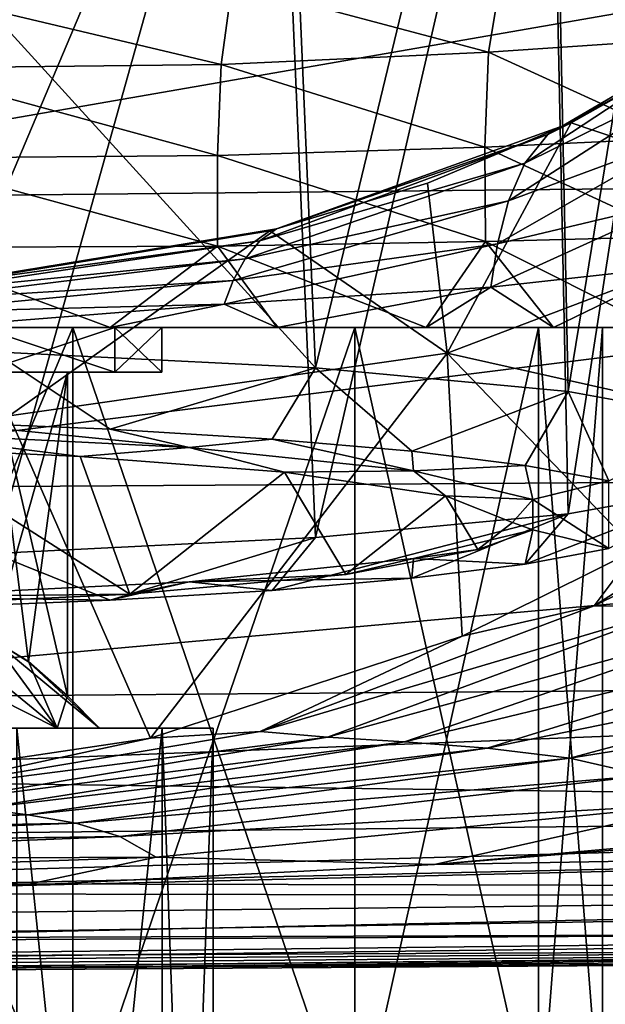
# Model space of a CAD drawing. Header units: millimetres. Extents: x -105 to 105, y -36 to 73.
# Tile 20 of 58: x 5.35 to 11.93, y -22.81 to -11.74. Entities that reach past the tile are written whole.
import ezdxf

# ---------------------------------------------------------------- set-up
doc = ezdxf.new("R2010")
doc.units = ezdxf.units.MM
doc.header["$LTSCALE"] = 81.481481
for name, color, linetype in [('135', 7, 'CONTINUOUS'), ('136', 7, 'CONTINUOUS'), ('141', 7, 'CONTINUOUS'), ('142', 7, 'CONTINUOUS'), ('182', 7, 'CONTINUOUS'), ('191', 7, 'CONTINUOUS'), ('192', 7, 'CONTINUOUS'), ('195', 7, 'CONTINUOUS'), ('196', 7, 'CONTINUOUS'), ('197', 7, 'CONTINUOUS'), ('198', 7, 'CONTINUOUS'), ('199', 7, 'CONTINUOUS'), ('20', 7, 'CONTINUOUS'), ('200', 7, 'CONTINUOUS'), ('206', 7, 'CONTINUOUS'), ('207', 7, 'CONTINUOUS'), ('223', 7, 'CONTINUOUS'), ('224', 7, 'CONTINUOUS'), ('225', 7, 'CONTINUOUS'), ('24', 7, 'CONTINUOUS'), ('38', 7, 'CONTINUOUS'), ('39', 7, 'CONTINUOUS'), ('40', 7, 'CONTINUOUS'), ('56', 7, 'CONTINUOUS'), ('77', 7, 'CONTINUOUS'), ('78', 7, 'CONTINUOUS')]:
    doc.layers.add(name, color=color, linetype=linetype)

msp = doc.modelspace()

# ---------------------------------------------------------------- linework, layer by layer
at = {"layer": '135', "color": 7, "linetype": 'CONTINUOUS'}
for points in [[(6.589, -18.199, 33.902), (4.018, -16.559, 52.65), (3.474, -18.343, 32.26), (6.589, -18.199, 33.902)], [(6.031, -16.651, 51.6), (4.018, -16.559, 52.65), (6.589, -18.199, 33.902), (6.031, -16.651, 51.6)], [(8.328, -16.829, 49.561), (6.031, -16.651, 51.6), (6.589, -18.199, 33.902), (8.328, -16.829, 49.561)], [(9.015, -17.976, 36.448), (8.328, -16.829, 49.561), (6.589, -18.199, 33.902), (9.015, -17.976, 36.448)], [(10.136, -17.092, 46.552), (8.328, -16.829, 49.561), (9.015, -17.976, 36.448), (10.136, -17.092, 46.552)], [(10.5, -17.698, 39.632), (10.136, -17.092, 46.552), (9.015, -17.976, 36.448), (10.5, -17.698, 39.632)], [(10.887, -17.392, 43.122), (10.136, -17.092, 46.552), (10.5, -17.698, 39.632), (10.887, -17.392, 43.122)]]:
    msp.add_3dface(points, dxfattribs=at)
at = {"layer": '136', "color": 7, "linetype": 'CONTINUOUS'}
for points in [[(7.255, -16.552, 51.156), (4.357, -16.262, 54.466), (3.861, -16.381, 53.108), (7.255, -16.552, 51.156)], [(6.369, -16.344, 53.531), (4.357, -16.262, 54.466), (7.255, -16.552, 51.156), (6.369, -16.344, 53.531)], [(8.187, -16.455, 52.263), (6.369, -16.344, 53.531), (7.255, -16.552, 51.156), (8.187, -16.455, 52.263)], [(9.775, -16.814, 48.164), (8.187, -16.455, 52.263), (7.255, -16.552, 51.156), (9.775, -16.814, 48.164)], [(9.758, -16.592, 50.698), (8.187, -16.455, 52.263), (9.775, -16.814, 48.164), (9.758, -16.592, 50.698)], [(11.031, -16.751, 48.887), (9.758, -16.592, 50.698), (9.775, -16.814, 48.164), (11.031, -16.751, 48.887)], [(11.116, -17.135, 44.494), (11.031, -16.751, 48.887), (9.775, -16.814, 48.164), (11.116, -17.135, 44.494)], [(11.969, -16.926, 46.882), (11.031, -16.751, 48.887), (11.116, -17.135, 44.494), (11.969, -16.926, 46.882)], [(11.969, -17.685, 38.202), (11.969, -16.926, 46.882), (11.116, -17.135, 44.494), (11.969, -17.685, 38.202)], [(11.116, -17.476, 40.59), (11.969, -17.685, 38.202), (11.116, -17.135, 44.494), (11.116, -17.476, 40.59)], [(9.775, -17.798, 36.92), (11.031, -17.861, 36.198), (11.116, -17.476, 40.59), (9.775, -17.798, 36.92)], [(11.031, -17.861, 36.198), (11.969, -17.685, 38.202), (11.116, -17.476, 40.59), (11.031, -17.861, 36.198)], [(7.255, -18.059, 33.928), (9.758, -18.019, 34.386), (9.775, -17.798, 36.92), (7.255, -18.059, 33.928)], [(9.758, -18.019, 34.386), (11.031, -17.861, 36.198), (9.775, -17.798, 36.92), (9.758, -18.019, 34.386)], [(8.187, -18.156, 32.821), (9.758, -18.019, 34.386), (7.255, -18.059, 33.928), (8.187, -18.156, 32.821)], [(3.861, -18.23, 31.976), (6.369, -18.267, 31.553), (7.255, -18.059, 33.928), (3.861, -18.23, 31.976)], [(6.369, -18.267, 31.553), (8.187, -18.156, 32.821), (7.255, -18.059, 33.928), (6.369, -18.267, 31.553)], [(4.357, -18.349, 30.618), (6.369, -18.267, 31.553), (3.861, -18.23, 31.976), (4.357, -18.349, 30.618)]]:
    msp.add_3dface(points, dxfattribs=at)
at = {"layer": '141', "color": 7, "linetype": 'CONTINUOUS'}
for points in [[(4.357, -16.262, 54.466), (6.369, -16.344, 53.531), (5.06, -15.475, 55.431), (4.357, -16.262, 54.466)], [(5.06, -15.475, 55.431), (6.369, -16.344, 53.531), (8.674, -15.656, 53.364), (5.06, -15.475, 55.431)], [(6.369, -16.344, 53.531), (8.187, -16.455, 52.263), (8.674, -15.656, 53.364), (6.369, -16.344, 53.531)], [(8.187, -16.455, 52.263), (9.758, -16.592, 50.698), (8.674, -15.656, 53.364), (8.187, -16.455, 52.263)], [(8.674, -15.656, 53.364), (9.758, -16.592, 50.698), (11.515, -15.922, 50.326), (8.674, -15.656, 53.364)], [(9.758, -16.592, 50.698), (11.031, -16.751, 48.887), (11.515, -15.922, 50.326), (9.758, -16.592, 50.698)], [(11.031, -16.751, 48.887), (11.969, -16.926, 46.882), (11.515, -15.922, 50.326), (11.031, -16.751, 48.887)], [(11.515, -15.922, 50.326), (11.969, -16.926, 46.882), (13.327, -16.249, 46.587), (11.515, -15.922, 50.326)], [(11.969, -17.685, 38.202), (11.031, -17.861, 36.198), (13.327, -16.968, 38.375), (11.969, -17.685, 38.202)], [(13.327, -16.968, 38.375), (11.031, -17.861, 36.198), (11.515, -17.295, 34.636), (13.327, -16.968, 38.375)], [(9.758, -18.019, 34.386), (8.187, -18.156, 32.821), (11.515, -17.295, 34.636), (9.758, -18.019, 34.386)], [(11.515, -17.295, 34.636), (8.187, -18.156, 32.821), (8.674, -17.561, 31.597), (11.515, -17.295, 34.636)], [(11.031, -17.861, 36.198), (9.758, -18.019, 34.386), (11.515, -17.295, 34.636), (11.031, -17.861, 36.198)], [(6.369, -18.267, 31.553), (5.06, -17.741, 29.53), (8.674, -17.561, 31.597), (6.369, -18.267, 31.553)], [(8.187, -18.156, 32.821), (6.369, -18.267, 31.553), (8.674, -17.561, 31.597), (8.187, -18.156, 32.821)], [(6.369, -18.267, 31.553), (4.357, -18.349, 30.618), (5.06, -17.741, 29.53), (6.369, -18.267, 31.553)]]:
    msp.add_3dface(points, dxfattribs=at)
at = {"layer": '142', "color": 7, "linetype": 'CONTINUOUS'}
for points in [[(5.06, -11.69, 55.1), (8.674, -15.656, 53.364), (8.2, -4.567, 52.756), (5.06, -11.69, 55.1)], [(8.2, -4.567, 52.756), (8.674, -15.656, 53.364), (11.286, -4.836, 49.682), (8.2, -4.567, 52.756)], [(8.674, -15.656, 53.364), (11.515, -15.922, 50.326), (11.286, -4.836, 49.682), (8.674, -15.656, 53.364)], [(11.286, -4.836, 49.682), (11.515, -15.922, 50.326), (13.267, -5.175, 45.808), (11.286, -4.836, 49.682)], [(11.515, -15.922, 50.326), (13.327, -16.249, 46.587), (13.267, -5.175, 45.808), (11.515, -15.922, 50.326)], [(13.267, -5.926, 37.219), (11.515, -17.295, 34.636), (11.286, -6.265, 33.345), (13.267, -5.926, 37.219)], [(13.327, -16.968, 38.375), (11.515, -17.295, 34.636), (13.267, -5.926, 37.219), (13.327, -16.968, 38.375)], [(11.286, -6.265, 33.345), (8.674, -17.561, 31.597), (8.2, -6.534, 30.271), (11.286, -6.265, 33.345)], [(11.515, -17.295, 34.636), (8.674, -17.561, 31.597), (11.286, -6.265, 33.345), (11.515, -17.295, 34.636)], [(8.2, -6.534, 30.271), (5.06, -13.956, 29.199), (4.311, -6.707, 28.297), (8.2, -6.534, 30.271)], [(5.06, -17.741, 29.53), (5.06, -13.956, 29.199), (8.2, -6.534, 30.271), (5.06, -17.741, 29.53)], [(8.674, -17.561, 31.597), (5.06, -17.741, 29.53), (8.2, -6.534, 30.271), (8.674, -17.561, 31.597)], [(5.06, -11.69, 55.1), (5.06, -15.475, 55.431), (8.674, -15.656, 53.364), (5.06, -11.69, 55.1)]]:
    msp.add_3dface(points, dxfattribs=at)
at = {"layer": '182', "color": 7, "linetype": 'CONTINUOUS'}
for points in [[(4.018, -16.559, 52.65), (6.031, -16.651, 51.6), (3.861, -16.381, 53.108), (4.018, -16.559, 52.65)], [(6.031, -16.651, 51.6), (7.255, -16.552, 51.156), (3.861, -16.381, 53.108), (6.031, -16.651, 51.6)], [(6.031, -16.651, 51.6), (8.328, -16.829, 49.561), (7.255, -16.552, 51.156), (6.031, -16.651, 51.6)], [(8.328, -16.829, 49.561), (9.775, -16.814, 48.164), (7.255, -16.552, 51.156), (8.328, -16.829, 49.561)], [(8.328, -16.829, 49.561), (10.136, -17.092, 46.552), (9.775, -16.814, 48.164), (8.328, -16.829, 49.561)], [(10.136, -17.092, 46.552), (11.116, -17.135, 44.494), (9.775, -16.814, 48.164), (10.136, -17.092, 46.552)], [(10.136, -17.092, 46.552), (10.887, -17.392, 43.122), (11.116, -17.135, 44.494), (10.136, -17.092, 46.552)], [(10.887, -17.392, 43.122), (11.116, -17.476, 40.59), (11.116, -17.135, 44.494), (10.887, -17.392, 43.122)], [(10.5, -17.698, 39.632), (9.775, -17.798, 36.92), (11.116, -17.476, 40.59), (10.5, -17.698, 39.632)], [(10.887, -17.392, 43.122), (10.5, -17.698, 39.632), (11.116, -17.476, 40.59), (10.887, -17.392, 43.122)], [(10.5, -17.698, 39.632), (9.015, -17.976, 36.448), (9.775, -17.798, 36.92), (10.5, -17.698, 39.632)], [(9.015, -17.976, 36.448), (7.255, -18.059, 33.928), (9.775, -17.798, 36.92), (9.015, -17.976, 36.448)], [(9.015, -17.976, 36.448), (6.589, -18.199, 33.902), (7.255, -18.059, 33.928), (9.015, -17.976, 36.448)], [(6.589, -18.199, 33.902), (3.861, -18.23, 31.976), (7.255, -18.059, 33.928), (6.589, -18.199, 33.902)], [(6.589, -18.199, 33.902), (3.474, -18.343, 32.26), (3.861, -18.23, 31.976), (6.589, -18.199, 33.902)]]:
    msp.add_3dface(points, dxfattribs=at)
at = {"layer": '191', "color": 7, "linetype": 'CONTINUOUS'}
for points in [[(2.067, -15.203, -8.005), (5.95, -15.203, -6.591), (2.066, -24.453, -8.005), (2.067, -15.203, -8.005)], [(5.95, -15.203, -6.591), (5.95, -24.453, -6.592), (2.066, -24.453, -8.005), (5.95, -15.203, -6.591)], [(5.95, -15.203, -6.591), (9.116, -15.203, -3.935), (5.95, -24.453, -6.592), (5.95, -15.203, -6.591)], [(9.116, -15.203, -3.935), (9.116, -24.453, -3.935), (5.95, -24.453, -6.592), (9.116, -15.203, -3.935)], [(9.116, -15.203, -3.935), (11.182, -15.203, -0.356), (9.116, -24.453, -3.935), (9.116, -15.203, -3.935)], [(11.182, -15.203, -0.356), (11.182, -24.453, -0.356), (9.116, -24.453, -3.935), (11.182, -15.203, -0.356)], [(11.182, -15.203, -0.356), (11.9, -15.203, 3.714), (11.182, -24.453, -0.356), (11.182, -15.203, -0.356)], [(11.9, -15.203, 3.714), (11.9, -24.453, 3.714), (11.182, -24.453, -0.356), (11.9, -15.203, 3.714)]]:
    msp.add_3dface(points, dxfattribs=at)
at = {"layer": '192', "color": 7, "linetype": 'CONTINUOUS'}
for points in [[(2.067, -15.203, 15.433), (2.066, -24.453, 15.433), (5.95, -24.453, 14.02), (2.067, -15.203, 15.433)], [(5.95, -15.203, 14.02), (2.067, -15.203, 15.433), (5.95, -24.453, 14.02), (5.95, -15.203, 14.02)], [(9.116, -15.203, 11.363), (5.95, -15.203, 14.02), (9.116, -24.453, 11.363), (9.116, -15.203, 11.363)], [(5.95, -15.203, 14.02), (5.95, -24.453, 14.02), (9.116, -24.453, 11.363), (5.95, -15.203, 14.02)], [(11.182, -15.203, 7.784), (9.116, -15.203, 11.363), (11.182, -24.453, 7.784), (11.182, -15.203, 7.784)], [(9.116, -15.203, 11.363), (9.116, -24.453, 11.363), (11.182, -24.453, 7.784), (9.116, -15.203, 11.363)], [(11.9, -15.203, 3.714), (11.182, -15.203, 7.784), (11.9, -24.453, 3.714), (11.9, -15.203, 3.714)], [(11.182, -15.203, 7.784), (11.182, -24.453, 7.784), (11.9, -24.453, 3.714), (11.182, -15.203, 7.784)]]:
    msp.add_3dface(points, dxfattribs=at)
at = {"layer": '195', "color": 7, "linetype": 'CONTINUOUS'}
for points in [[(6.952, -35.703, 6.594), (5.321, -35.703, 9.035), (6.952, -19.703, 6.594), (6.952, -35.703, 6.594)], [(6.952, -19.703, 6.594), (5.321, -35.703, 9.035), (5.321, -19.703, 9.035), (6.952, -19.703, 6.594)], [(7.525, -35.703, 3.714), (6.952, -35.703, 6.594), (7.525, -19.703, 3.714), (7.525, -35.703, 3.714)], [(7.525, -19.703, 3.714), (6.952, -35.703, 6.594), (6.952, -19.703, 6.594), (7.525, -19.703, 3.714)]]:
    msp.add_3dface(points, dxfattribs=at)
at = {"layer": '196', "color": 7, "linetype": 'CONTINUOUS'}
for points in [[(5.321, -35.703, -1.607), (6.952, -35.703, 0.834), (5.321, -19.703, -1.607), (5.321, -35.703, -1.607)], [(5.321, -19.703, -1.607), (6.952, -35.703, 0.834), (6.952, -19.703, 0.834), (5.321, -19.703, -1.607)], [(6.952, -35.703, 0.834), (7.525, -35.703, 3.714), (6.952, -19.703, 0.834), (6.952, -35.703, 0.834)], [(7.525, -35.703, 3.714), (7.525, -19.703, 3.714), (6.952, -19.703, 0.834), (7.525, -35.703, 3.714)]]:
    msp.add_3dface(points, dxfattribs=at)
at = {"layer": '197', "color": 7, "linetype": 'CONTINUOUS'}
for points in [[(6.952, -19.703, 6.594), (5.321, -19.703, 9.035), (4.42, -19.703, 8.133), (6.952, -19.703, 6.594)], [(5.774, -19.703, 6.106), (6.952, -19.703, 6.594), (4.42, -19.703, 8.133), (5.774, -19.703, 6.106)], [(5.321, -19.703, -1.607), (6.952, -19.703, 0.834), (4.42, -19.703, -0.705), (5.321, -19.703, -1.607)], [(4.42, -19.703, -0.705), (6.952, -19.703, 0.834), (5.774, -19.703, 1.322), (4.42, -19.703, -0.705)], [(6.952, -19.703, 0.834), (7.525, -19.703, 3.714), (5.774, -19.703, 1.322), (6.952, -19.703, 0.834)], [(7.525, -19.703, 3.714), (6.25, -19.703, 3.714), (5.774, -19.703, 1.322), (7.525, -19.703, 3.714)], [(6.25, -19.703, 3.714), (6.952, -19.703, 6.594), (5.774, -19.703, 6.106), (6.25, -19.703, 3.714)], [(7.525, -19.703, 3.714), (6.952, -19.703, 6.594), (6.25, -19.703, 3.714), (7.525, -19.703, 3.714)]]:
    msp.add_3dface(points, dxfattribs=at)
at = {"layer": '198', "color": 7, "linetype": 'CONTINUOUS'}
for points in [[(5.774, -19.703, 6.106), (4.42, -19.703, 8.133), (4.547, -18.703, 6.339), (5.774, -19.703, 6.106)], [(5.04, -18.703, 5.185), (5.774, -19.703, 6.106), (4.547, -18.703, 6.339), (5.04, -18.703, 5.185)], [(5.45, -18.956, 4.475), (5.774, -19.703, 6.106), (5.04, -18.703, 5.185), (5.45, -18.956, 4.475)], [(5.889, -19.342, 3.714), (5.774, -19.703, 6.106), (5.45, -18.956, 4.475), (5.889, -19.342, 3.714)], [(6.25, -19.703, 3.714), (5.774, -19.703, 6.106), (5.889, -19.342, 3.714), (6.25, -19.703, 3.714)]]:
    msp.add_3dface(points, dxfattribs=at)
at = {"layer": '199', "color": 7, "linetype": 'CONTINUOUS'}
for points in [[(5.889, -19.342, 3.714), (5.45, -18.956, 4.475), (5.04, -15.703, 5.185), (5.889, -19.342, 3.714)], [(5.889, -19.342, 3.714), (5.04, -15.703, 5.185), (5.889, -15.703, 3.714), (5.889, -19.342, 3.714)], [(5.45, -18.956, 4.475), (5.04, -18.703, 5.185), (5.04, -15.703, 5.185), (5.45, -18.956, 4.475)]]:
    msp.add_3dface(points, dxfattribs=at)
at = {"layer": '20', "color": 7, "linetype": 'CONTINUOUS'}
for points in [[(12.942, -12.118, -4.23), (11.548, -12.901, -6.104), (14.418, -13.871, -18.783), (12.942, -12.118, -4.23)], [(11.548, -12.901, -6.104), (9.934, -13.579, -7.705), (10.154, -15.491, -18.907), (11.548, -12.901, -6.104)], [(14.418, -13.871, -18.783), (11.548, -12.901, -6.104), (10.154, -15.491, -18.907), (14.418, -13.871, -18.783)], [(9.934, -13.579, -7.705), (8.163, -14.116, -9.013), (10.154, -15.491, -18.907), (9.934, -13.579, -7.705)], [(14.418, -13.871, -18.783), (10.154, -15.491, -18.907), (14.265, -16.41, -31.026), (14.418, -13.871, -18.783)], [(8.163, -14.116, -9.013), (4.264, -14.756, -10.768), (5.235, -16.196, -18.964), (8.163, -14.116, -9.013)], [(10.154, -15.491, -18.907), (8.163, -14.116, -9.013), (5.235, -16.196, -18.964), (10.154, -15.491, -18.907)], [(10.154, -15.491, -18.907), (5.235, -16.196, -18.964), (6.822, -19.818, -35.752), (10.154, -15.491, -18.907)], [(10.324, -18.672, -33.887), (10.154, -15.491, -18.907), (6.822, -19.818, -35.752), (10.324, -18.672, -33.887)], [(14.265, -16.41, -31.026), (10.154, -15.491, -18.907), (12.276, -17.7, -32.535), (14.265, -16.41, -31.026)], [(12.276, -17.7, -32.535), (10.154, -15.491, -18.907), (10.324, -18.672, -33.887), (12.276, -17.7, -32.535)], [(6.822, -19.818, -35.752), (5.235, -16.196, -18.964), (3.673, -20.284, -36.624), (6.822, -19.818, -35.752)]]:
    msp.add_3dface(points, dxfattribs=at)
at = {"layer": '200', "color": 7, "linetype": 'CONTINUOUS'}
for points in [[(4.915, -15.703, 8.628), (6.421, -15.703, 6.374), (3.794, -15.703, 7.343), (4.915, -15.703, 8.628)], [(3.794, -15.703, 7.343), (6.421, -15.703, 6.374), (4.547, -15.703, 6.339), (3.794, -15.703, 7.343)], [(6.421, -15.703, 1.054), (4.915, -15.703, -1.2), (3.794, -15.703, 0.085), (6.421, -15.703, 1.054)], [(4.547, -15.703, 1.089), (6.421, -15.703, 1.054), (3.794, -15.703, 0.085), (4.547, -15.703, 1.089)], [(6.95, -15.703, 3.714), (5.04, -15.703, 5.185), (4.547, -15.703, 6.339), (6.95, -15.703, 3.714)], [(6.421, -15.703, 6.374), (6.95, -15.703, 3.714), (4.547, -15.703, 6.339), (6.421, -15.703, 6.374)], [(5.04, -15.703, 2.243), (6.421, -15.703, 1.054), (4.547, -15.703, 1.089), (5.04, -15.703, 2.243)], [(5.889, -15.703, 3.714), (5.04, -15.703, 5.185), (6.95, -15.703, 3.714), (5.889, -15.703, 3.714)], [(5.889, -15.703, 3.714), (6.421, -15.703, 1.054), (5.04, -15.703, 2.243), (5.889, -15.703, 3.714)], [(5.889, -15.703, 3.714), (6.95, -15.703, 3.714), (6.421, -15.703, 1.054), (5.889, -15.703, 3.714)]]:
    msp.add_3dface(points, dxfattribs=at)
at = {"layer": '206', "color": 7, "linetype": 'CONTINUOUS'}
for points in [[(5.889, -15.703, 3.714), (5.04, -15.703, 2.243), (5.04, -18.703, 2.243), (5.889, -15.703, 3.714)], [(5.889, -15.703, 3.714), (5.04, -18.703, 2.243), (5.451, -18.957, 2.956), (5.889, -15.703, 3.714)], [(5.889, -19.342, 3.714), (5.889, -15.703, 3.714), (5.451, -18.957, 2.956), (5.889, -19.342, 3.714)]]:
    msp.add_3dface(points, dxfattribs=at)
at = {"layer": '207', "color": 7, "linetype": 'CONTINUOUS'}
for points in [[(4.42, -19.703, -0.705), (5.774, -19.703, 1.322), (3.794, -18.703, 0.085), (4.42, -19.703, -0.705)], [(3.794, -18.703, 0.085), (5.774, -19.703, 1.322), (4.547, -18.703, 1.089), (3.794, -18.703, 0.085)], [(5.774, -19.703, 1.322), (5.04, -18.703, 2.243), (4.547, -18.703, 1.089), (5.774, -19.703, 1.322)], [(5.774, -19.703, 1.322), (6.25, -19.703, 3.714), (5.04, -18.703, 2.243), (5.774, -19.703, 1.322)], [(5.04, -18.703, 2.243), (6.25, -19.703, 3.714), (5.451, -18.957, 2.956), (5.04, -18.703, 2.243)], [(6.25, -19.703, 3.714), (5.889, -19.342, 3.714), (5.451, -18.957, 2.956), (6.25, -19.703, 3.714)]]:
    msp.add_3dface(points, dxfattribs=at)
at = {"layer": '223', "color": 7, "linetype": 'CONTINUOUS'}
for points in [[(4.914, -15.203, 8.628), (6.421, -15.203, 1.054), (6.421, -15.203, 6.374), (4.914, -15.203, 8.628)], [(4.914, -15.203, -1.2), (6.421, -15.203, 1.054), (4.914, -15.203, 8.628), (4.914, -15.203, -1.2)], [(6.421, -15.203, 1.054), (6.95, -15.203, 3.714), (6.421, -15.203, 6.374), (6.421, -15.203, 1.054)]]:
    msp.add_3dface(points, dxfattribs=at)
at = {"layer": '224', "color": 7, "linetype": 'CONTINUOUS'}
for points in [[(4.915, -15.703, 8.628), (4.914, -15.203, 8.628), (6.421, -15.203, 6.374), (4.915, -15.703, 8.628)], [(6.421, -15.703, 6.374), (4.915, -15.703, 8.628), (6.421, -15.203, 6.374), (6.421, -15.703, 6.374)], [(6.95, -15.703, 3.714), (6.421, -15.703, 6.374), (6.95, -15.203, 3.714), (6.95, -15.703, 3.714)], [(6.95, -15.203, 3.714), (6.421, -15.703, 6.374), (6.421, -15.203, 6.374), (6.95, -15.203, 3.714)]]:
    msp.add_3dface(points, dxfattribs=at)
at = {"layer": '225', "color": 7, "linetype": 'CONTINUOUS'}
for points in [[(4.915, -15.703, -1.2), (6.421, -15.703, 1.054), (4.914, -15.203, -1.2), (4.915, -15.703, -1.2)], [(6.421, -15.703, 1.054), (6.421, -15.203, 1.054), (4.914, -15.203, -1.2), (6.421, -15.703, 1.054)], [(6.421, -15.703, 1.054), (6.95, -15.703, 3.714), (6.421, -15.203, 1.054), (6.421, -15.703, 1.054)], [(6.95, -15.703, 3.714), (6.95, -15.203, 3.714), (6.421, -15.203, 1.054), (6.95, -15.703, 3.714)]]:
    msp.add_3dface(points, dxfattribs=at)
at = {"layer": '24', "color": 7, "linetype": 'CONTINUOUS'}
for points in [[(12.769, -18.344, -34.888), (16.217, -16.149, -32.968), (11.807, -18.329, -34.135), (12.769, -18.344, -34.888)], [(11.807, -18.329, -34.135), (16.217, -16.149, -32.968), (15.207, -16.164, -31.871), (11.807, -18.329, -34.135)], [(12.276, -17.7, -32.535), (11.807, -18.329, -34.135), (15.207, -16.164, -31.871), (12.276, -17.7, -32.535)], [(12.276, -17.7, -32.535), (10.324, -18.672, -33.887), (11.807, -18.329, -34.135), (12.276, -17.7, -32.535)], [(10.324, -18.672, -33.887), (8.055, -19.743, -36.076), (11.807, -18.329, -34.135), (10.324, -18.672, -33.887)], [(8.055, -19.743, -36.076), (12.769, -18.344, -34.888), (11.807, -18.329, -34.135), (8.055, -19.743, -36.076)], [(8.811, -19.804, -36.614), (12.769, -18.344, -34.888), (8.055, -19.743, -36.076), (8.811, -19.804, -36.614)], [(8.811, -19.804, -36.614), (13.866, -18.416, -35.644), (12.769, -18.344, -34.888), (8.811, -19.804, -36.614)], [(9.676, -19.859, -37.076), (13.866, -18.416, -35.644), (8.811, -19.804, -36.614), (9.676, -19.859, -37.076)], [(9.676, -19.859, -37.076), (15.059, -18.555, -36.343), (13.866, -18.416, -35.644), (9.676, -19.859, -37.076)], [(10.604, -19.93, -37.466), (15.059, -18.555, -36.343), (9.676, -19.859, -37.076), (10.604, -19.93, -37.466)], [(10.604, -19.93, -37.466), (16.271, -18.773, -36.933), (15.059, -18.555, -36.343), (10.604, -19.93, -37.466)], [(10.324, -18.672, -33.887), (6.822, -19.818, -35.752), (8.055, -19.743, -36.076), (10.324, -18.672, -33.887)], [(11.532, -20.041, -37.792), (16.271, -18.773, -36.933), (10.604, -19.93, -37.466), (11.532, -20.041, -37.792)], [(11.532, -20.041, -37.792), (17.391, -19.104, -37.444), (16.271, -18.773, -36.933), (11.532, -20.041, -37.792)], [(12.382, -20.234, -38.114), (17.391, -19.104, -37.444), (11.532, -20.041, -37.792), (12.382, -20.234, -38.114)], [(6.822, -19.818, -35.752), (3.995, -20.424, -37.184), (8.055, -19.743, -36.076), (6.822, -19.818, -35.752)], [(3.995, -20.424, -37.184), (8.811, -19.804, -36.614), (8.055, -19.743, -36.076), (3.995, -20.424, -37.184)], [(6.822, -19.818, -35.752), (3.673, -20.284, -36.624), (3.995, -20.424, -37.184), (6.822, -19.818, -35.752)], [(4.411, -20.531, -37.652), (8.811, -19.804, -36.614), (3.995, -20.424, -37.184), (4.411, -20.531, -37.652)], [(4.411, -20.531, -37.652), (9.676, -19.859, -37.076), (8.811, -19.804, -36.614), (4.411, -20.531, -37.652)], [(4.906, -20.608, -37.998), (9.676, -19.859, -37.076), (4.411, -20.531, -37.652), (4.906, -20.608, -37.998)], [(4.906, -20.608, -37.998), (10.604, -19.93, -37.466), (9.676, -19.859, -37.076), (4.906, -20.608, -37.998)], [(5.443, -20.678, -38.254), (10.604, -19.93, -37.466), (4.906, -20.608, -37.998), (5.443, -20.678, -38.254)], [(5.443, -20.678, -38.254), (11.532, -20.041, -37.792), (10.604, -19.93, -37.466), (5.443, -20.678, -38.254)], [(5.982, -20.771, -38.471), (11.532, -20.041, -37.792), (5.443, -20.678, -38.254), (5.982, -20.771, -38.471)], [(5.982, -20.771, -38.471), (12.382, -20.234, -38.114), (11.532, -20.041, -37.792), (5.982, -20.771, -38.471)], [(6.478, -20.923, -38.719), (12.382, -20.234, -38.114), (5.982, -20.771, -38.471), (6.478, -20.923, -38.719)], [(6.478, -20.923, -38.719), (13.06, -20.552, -38.526), (12.382, -20.234, -38.114), (6.478, -20.923, -38.719)], [(6.884, -21.154, -39.061), (13.06, -20.552, -38.526), (6.478, -20.923, -38.719), (6.884, -21.154, -39.061)], [(13.06, -20.552, -38.526), (6.884, -21.154, -39.061), (10.013, -21.234, -39.248), (13.06, -20.552, -38.526)], [(14.045, -20.876, -38.928), (13.06, -20.552, -38.526), (10.013, -21.234, -39.248), (14.045, -20.876, -38.928)], [(0.002, -20.782, -38.257), (0.001, -20.882, -38.528), (5.443, -20.678, -38.254), (0.002, -20.782, -38.257)], [(0.001, -20.882, -38.528), (5.982, -20.771, -38.471), (5.443, -20.678, -38.254), (0.001, -20.882, -38.528)], [(0.002, -20.782, -38.257), (5.443, -20.678, -38.254), (4.906, -20.608, -37.998), (0.002, -20.782, -38.257)], [(0.001, -20.882, -38.528), (0.001, -21.008, -38.762), (5.982, -20.771, -38.471), (0.001, -20.882, -38.528)], [(0.001, -21.008, -38.762), (6.478, -20.923, -38.719), (5.982, -20.771, -38.471), (0.001, -21.008, -38.762)], [(0.001, -21.021, -38.783), (0, -21.184, -39.035), (6.478, -20.923, -38.719), (0.001, -21.021, -38.783)], [(0, -21.184, -39.035), (6.884, -21.154, -39.061), (6.478, -20.923, -38.719), (0, -21.184, -39.035)], [(0.001, -21.008, -38.762), (0.001, -21.021, -38.783), (6.478, -20.923, -38.719), (0.001, -21.008, -38.762)], [(0, -21.184, -39.035), (0, -21.391, -39.354), (6.884, -21.154, -39.061), (0, -21.184, -39.035)], [(6.884, -21.154, -39.061), (0, -21.391, -39.354), (5.384, -21.47, -39.511), (6.884, -21.154, -39.061)], [(10.013, -21.234, -39.248), (6.884, -21.154, -39.061), (5.384, -21.47, -39.511), (10.013, -21.234, -39.248)], [(0, -21.391, -39.354), (0, -21.558, -39.624), (5.384, -21.47, -39.511), (0, -21.391, -39.354)]]:
    msp.add_3dface(points, dxfattribs=at)
at = {"layer": '38', "color": 7, "linetype": 'CONTINUOUS'}
for points in [[(28.441, -8.825, -67.937), (28.441, -13.475, -67.717), (0, -13.768, -67.725), (28.441, -8.825, -67.937)], [(0, -9.31, -67.925), (28.441, -8.825, -67.937), (0, -13.768, -67.725), (0, -9.31, -67.925)], [(28.441, -13.475, -67.717), (28.441, -16.838, -67.32), (0, -17.021, -67.386), (28.441, -13.475, -67.717)], [(0, -13.768, -67.725), (28.441, -13.475, -67.717), (0, -17.021, -67.386), (0, -13.768, -67.725)], [(28.441, -16.838, -67.32), (28.441, -19.148, -66.677), (0, -19.381, -66.822), (28.441, -16.838, -67.32)], [(0, -17.021, -67.386), (28.441, -16.838, -67.32), (0, -19.381, -66.822), (0, -17.021, -67.386)], [(28.441, -19.148, -66.677), (28.441, -20.633, -65.71), (0, -20.261, -66.419), (28.441, -19.148, -66.677)], [(0, -19.381, -66.822), (28.441, -19.148, -66.677), (0, -20.261, -66.419), (0, -19.381, -66.822)], [(0, -20.261, -66.419), (28.441, -20.633, -65.71), (0, -20.934, -65.933), (0, -20.261, -66.419)], [(28.441, -20.633, -65.71), (28.441, -21.505, -64.333), (0, -21.441, -65.348), (28.441, -20.633, -65.71)], [(0, -20.934, -65.933), (28.441, -20.633, -65.71), (0, -21.441, -65.348), (0, -20.934, -65.933)], [(0, -21.441, -65.348), (28.441, -21.505, -64.333), (0, -21.831, -64.603), (0, -21.441, -65.348)], [(28.441, -21.505, -64.333), (28.441, -21.952, -62.454), (0, -22.109, -63.657), (28.441, -21.505, -64.333)], [(0, -21.831, -64.603), (28.441, -21.505, -64.333), (0, -22.109, -63.657), (0, -21.831, -64.603)], [(28.441, -21.952, -62.454), (27.763, -22.152, -59.973), (0, -22.282, -62.53), (28.441, -21.952, -62.454)], [(0, -22.109, -63.657), (28.441, -21.952, -62.454), (0, -22.282, -62.53), (0, -22.109, -63.657)], [(27.763, -22.152, -59.973), (0, -22.427, -59.719), (0, -22.38, -61.225), (27.763, -22.152, -59.973)], [(0, -22.282, -62.53), (27.763, -22.152, -59.973), (0, -22.38, -61.225), (0, -22.282, -62.53)]]:
    msp.add_3dface(points, dxfattribs=at)
at = {"layer": '39', "color": 7, "linetype": 'CONTINUOUS'}
for points in [[(0, -22.427, -59.719), (27.763, -22.152, -59.973), (0, -22.453, -56.303), (0, -22.427, -59.719)], [(0, -22.453, -56.303), (27.763, -22.152, -59.973), (0, -22.453, -52.393), (0, -22.453, -56.303)], [(0, -22.453, -52.393), (27.763, -22.152, -59.973), (21.012, -22.312, -52.393), (0, -22.453, -52.393)]]:
    msp.add_3dface(points, dxfattribs=at)
at = {"layer": '40', "color": 7, "linetype": 'CONTINUOUS'}
for points in [[(0, -22.427, -45.068), (21.012, -22.312, -52.393), (19.392, -22.291, -44.85), (0, -22.427, -45.068)], [(0, -22.453, -52.393), (21.012, -22.312, -52.393), (0, -22.453, -48.484), (0, -22.453, -52.393)], [(0, -22.453, -48.484), (21.012, -22.312, -52.393), (0, -22.427, -45.068), (0, -22.453, -48.484)]]:
    msp.add_3dface(points, dxfattribs=at)
at = {"layer": '56', "color": 7, "linetype": 'CONTINUOUS'}
for points in [[(14.045, -20.876, -38.928), (10.013, -21.234, -39.248), (28.442, -19.756, -38.41), (14.045, -20.876, -38.928)], [(10.013, -21.234, -39.248), (28.442, -20.916, -39.399), (28.442, -19.756, -38.41), (10.013, -21.234, -39.248)], [(5.384, -21.47, -39.511), (0, -21.558, -39.624), (28.442, -20.916, -39.399), (5.384, -21.47, -39.511)], [(0, -21.558, -39.624), (28.442, -21.61, -40.748), (28.442, -20.916, -39.399), (0, -21.558, -39.624)], [(10.013, -21.234, -39.248), (5.384, -21.47, -39.511), (28.442, -20.916, -39.399), (10.013, -21.234, -39.248)], [(0, -21.558, -39.624), (0, -22.072, -40.965), (28.442, -21.61, -40.748), (0, -21.558, -39.624)], [(0, -22.072, -40.965), (28.442, -21.977, -42.527), (28.442, -21.61, -40.748), (0, -22.072, -40.965)], [(0, -22.33, -42.772), (28.228, -22.143, -44.812), (28.442, -21.977, -42.527), (0, -22.33, -42.772)], [(0, -22.072, -40.965), (0, -22.33, -42.772), (28.442, -21.977, -42.527), (0, -22.072, -40.965)], [(0, -22.427, -45.068), (19.392, -22.291, -44.85), (28.228, -22.143, -44.812), (0, -22.427, -45.068)], [(0, -22.427, -45.068), (28.228, -22.143, -44.812), (0, -22.33, -42.772), (0, -22.427, -45.068)]]:
    msp.add_3dface(points, dxfattribs=at)
at = {"layer": '77', "color": 7, "linetype": 'CONTINUOUS'}
for points in [[(12.97, -10.943, 9.714), (10.779, -11.147, 13.171), (12.784, -11.964, 9.613), (12.97, -10.943, 9.714)], [(10.779, -11.147, 13.171), (7.738, -11.339, 15.859), (10.62, -12.109, 13.01), (10.779, -11.147, 13.171)], [(12.784, -11.964, 9.613), (10.779, -11.147, 13.171), (10.62, -12.109, 13.01), (12.784, -11.964, 9.613)], [(7.738, -11.339, 15.859), (4.053, -11.4, 17.565), (7.616, -12.246, 15.649), (7.738, -11.339, 15.859)], [(10.62, -12.109, 13.01), (7.738, -11.339, 15.859), (7.616, -12.246, 15.649), (10.62, -12.109, 13.01)], [(7.616, -12.246, 15.649), (4.053, -11.4, 17.565), (3.985, -12.288, 17.323), (7.616, -12.246, 15.649)], [(11.285, -13.034, -5.854), (13.396, -11.797, -2.376), (11.025, -13.354, -5.715), (11.285, -13.034, -5.854)], [(11.025, -13.354, -5.715), (13.396, -11.797, -2.376), (13.072, -12.344, -2.279), (11.025, -13.354, -5.715)], [(11.285, -13.034, -5.854), (12.942, -12.118, -4.23), (13.396, -11.797, -2.376), (11.285, -13.034, -5.854)], [(12.784, -11.964, 9.613), (10.62, -12.109, 13.01), (12.733, -13.074, 9.567), (12.784, -11.964, 9.613)], [(10.62, -12.109, 13.01), (7.616, -12.246, 15.649), (10.576, -13.175, 12.935), (10.62, -12.109, 13.01)], [(12.733, -13.074, 9.567), (10.62, -12.109, 13.01), (10.576, -13.175, 12.935), (12.733, -13.074, 9.567)], [(11.548, -12.901, -6.104), (12.942, -12.118, -4.23), (11.285, -13.034, -5.854), (11.548, -12.901, -6.104)], [(7.616, -12.246, 15.649), (3.985, -12.288, 17.323), (7.575, -13.268, 15.553), (7.616, -12.246, 15.649)], [(10.576, -13.175, 12.935), (7.616, -12.246, 15.649), (7.575, -13.268, 15.553), (10.576, -13.175, 12.935)], [(7.575, -13.268, 15.553), (3.985, -12.288, 17.323), (3.956, -13.298, 17.213), (7.575, -13.268, 15.553)], [(11.025, -13.354, -5.715), (13.072, -12.344, -2.279), (10.842, -13.779, -5.596), (11.025, -13.354, -5.715)], [(10.842, -13.779, -5.596), (13.072, -12.344, -2.279), (12.888, -13.023, -2.199), (10.842, -13.779, -5.596)], [(9.934, -13.579, -7.705), (11.548, -12.901, -6.104), (8.238, -14.093, -8.66), (9.934, -13.579, -7.705)], [(8.238, -14.093, -8.66), (11.548, -12.901, -6.104), (11.285, -13.034, -5.854), (8.238, -14.093, -8.66)], [(8.238, -14.093, -8.66), (11.285, -13.034, -5.854), (8.049, -14.228, -8.482), (8.238, -14.093, -8.66)], [(8.049, -14.228, -8.482), (11.285, -13.034, -5.854), (11.025, -13.354, -5.715), (8.049, -14.228, -8.482)], [(10.842, -13.779, -5.596), (12.888, -13.023, -2.199), (10.72, -14.261, -5.509), (10.842, -13.779, -5.596)], [(10.72, -14.261, -5.509), (12.888, -13.023, -2.199), (12.802, -13.768, -2.14), (10.72, -14.261, -5.509)], [(12.733, -13.074, 9.567), (10.576, -13.175, 12.935), (12.744, -14.179, 9.549), (12.733, -13.074, 9.567)], [(7.575, -13.268, 15.553), (3.956, -13.298, 17.213), (7.575, -14.287, 15.52), (7.575, -13.268, 15.553)], [(10.576, -13.175, 12.935), (7.575, -13.268, 15.553), (10.586, -14.236, 12.908), (10.576, -13.175, 12.935)], [(10.586, -14.236, 12.908), (7.575, -13.268, 15.553), (7.575, -14.287, 15.52), (10.586, -14.236, 12.908)], [(12.744, -14.179, 9.549), (10.576, -13.175, 12.935), (10.586, -14.236, 12.908), (12.744, -14.179, 9.549)], [(7.575, -14.287, 15.52), (3.956, -13.298, 17.213), (3.95, -14.304, 17.178), (7.575, -14.287, 15.52)], [(8.049, -14.228, -8.482), (11.025, -13.354, -5.715), (7.885, -14.429, -8.315), (8.049, -14.228, -8.482)], [(7.885, -14.429, -8.315), (11.025, -13.354, -5.715), (10.842, -13.779, -5.596), (7.885, -14.429, -8.315)], [(8.163, -14.116, -9.013), (9.934, -13.579, -7.705), (8.238, -14.093, -8.66), (8.163, -14.116, -9.013)], [(7.885, -14.429, -8.315), (10.842, -13.779, -5.596), (7.75, -14.674, -8.179), (7.885, -14.429, -8.315)], [(7.75, -14.674, -8.179), (10.842, -13.779, -5.596), (10.72, -14.261, -5.509), (7.75, -14.674, -8.179)], [(10.72, -14.261, -5.509), (12.802, -13.768, -2.14), (10.644, -14.749, -5.464), (10.72, -14.261, -5.509)], [(10.644, -14.749, -5.464), (12.802, -13.768, -2.14), (12.77, -14.513, -2.11), (10.644, -14.749, -5.464)], [(4.264, -14.756, -10.768), (8.163, -14.116, -9.013), (4.398, -14.724, -10.51), (4.264, -14.756, -10.768)], [(4.398, -14.724, -10.51), (8.238, -14.093, -8.66), (4.288, -14.746, -10.297), (4.398, -14.724, -10.51)], [(4.288, -14.746, -10.297), (8.238, -14.093, -8.66), (8.049, -14.228, -8.482), (4.288, -14.746, -10.297)], [(4.398, -14.724, -10.51), (8.163, -14.116, -9.013), (8.238, -14.093, -8.66), (4.398, -14.724, -10.51)], [(4.288, -14.746, -10.297), (8.049, -14.228, -8.482), (4.181, -14.805, -10.085), (4.288, -14.746, -10.297)], [(4.181, -14.805, -10.085), (8.049, -14.228, -8.482), (7.885, -14.429, -8.315), (4.181, -14.805, -10.085)], [(10.586, -14.236, 12.908), (7.575, -14.287, 15.52), (9.918, -15.203, 13.632), (10.586, -14.236, 12.908)], [(7.75, -14.674, -8.179), (10.72, -14.261, -5.509), (7.648, -14.938, -8.096), (7.75, -14.674, -8.179)], [(7.648, -14.938, -8.096), (10.72, -14.261, -5.509), (10.644, -14.749, -5.464), (7.648, -14.938, -8.096)], [(11.347, -15.203, 11.959), (10.586, -14.236, 12.908), (9.918, -15.203, 13.632), (11.347, -15.203, 11.959)], [(12.744, -14.179, 9.549), (10.586, -14.236, 12.908), (12.497, -15.203, 10.081), (12.744, -14.179, 9.549)], [(12.497, -15.203, 10.081), (10.586, -14.236, 12.908), (11.347, -15.203, 11.959), (12.497, -15.203, 10.081)], [(7.575, -14.287, 15.52), (3.95, -14.304, 17.178), (6.368, -15.203, 16.211), (7.575, -14.287, 15.52)], [(6.368, -15.203, 16.211), (3.95, -14.304, 17.178), (4.335, -15.203, 17.053), (6.368, -15.203, 16.211)], [(8.244, -15.203, 15.062), (7.575, -14.287, 15.52), (6.368, -15.203, 16.211), (8.244, -15.203, 15.062)], [(9.918, -15.203, 13.632), (7.575, -14.287, 15.52), (8.244, -15.203, 15.062), (9.918, -15.203, 13.632)], [(4.181, -14.805, -10.085), (7.885, -14.429, -8.315), (4.085, -14.9, -9.902), (4.181, -14.805, -10.085)], [(4.085, -14.9, -9.902), (7.885, -14.429, -8.315), (7.75, -14.674, -8.179), (4.085, -14.9, -9.902)], [(10.644, -14.749, -5.464), (12.77, -14.513, -2.11), (11.347, -15.203, -4.53), (10.644, -14.749, -5.464)], [(11.347, -15.203, -4.53), (12.77, -14.513, -2.11), (12.498, -15.203, -2.653), (11.347, -15.203, -4.53)], [(4.085, -14.9, -9.902), (7.75, -14.674, -8.179), (4.007, -15.032, -9.78), (4.085, -14.9, -9.902)], [(4.007, -15.032, -9.78), (7.75, -14.674, -8.179), (7.648, -14.938, -8.096), (4.007, -15.032, -9.78)], [(7.648, -14.938, -8.096), (10.644, -14.749, -5.464), (8.244, -15.203, -7.633), (7.648, -14.938, -8.096)], [(8.244, -15.203, -7.633), (10.644, -14.749, -5.464), (9.919, -15.203, -6.203), (8.244, -15.203, -7.633)], [(9.919, -15.203, -6.203), (10.644, -14.749, -5.464), (11.347, -15.203, -4.53), (9.919, -15.203, -6.203)], [(4.007, -15.032, -9.78), (7.648, -14.938, -8.096), (4.336, -15.203, -9.625), (4.007, -15.032, -9.78)], [(4.336, -15.203, -9.625), (7.648, -14.938, -8.096), (6.368, -15.203, -8.783), (4.336, -15.203, -9.625)], [(6.368, -15.203, -8.783), (7.648, -14.938, -8.096), (8.244, -15.203, -7.633), (6.368, -15.203, -8.783)]]:
    msp.add_3dface(points, dxfattribs=at)
at = {"layer": '78', "color": 7, "linetype": 'CONTINUOUS'}
for points in [[(2.067, -15.203, -8.005), (4.336, -15.203, -9.625), (5.95, -15.203, -6.591), (2.067, -15.203, -8.005)], [(5.95, -15.203, 14.02), (2.193, -15.203, 17.567), (2.067, -15.203, 15.433), (5.95, -15.203, 14.02)], [(4.335, -15.203, 17.053), (2.193, -15.203, 17.567), (5.95, -15.203, 14.02), (4.335, -15.203, 17.053)], [(6.368, -15.203, 16.211), (4.335, -15.203, 17.053), (5.95, -15.203, 14.02), (6.368, -15.203, 16.211)], [(4.336, -15.203, -9.625), (6.368, -15.203, -8.783), (5.95, -15.203, -6.591), (4.336, -15.203, -9.625)], [(6.368, -15.203, -8.783), (8.244, -15.203, -7.633), (5.95, -15.203, -6.591), (6.368, -15.203, -8.783)], [(5.95, -15.203, -6.591), (8.244, -15.203, -7.633), (9.116, -15.203, -3.935), (5.95, -15.203, -6.591)], [(9.116, -15.203, 11.363), (6.368, -15.203, 16.211), (5.95, -15.203, 14.02), (9.116, -15.203, 11.363)], [(8.244, -15.203, 15.062), (6.368, -15.203, 16.211), (9.116, -15.203, 11.363), (8.244, -15.203, 15.062)], [(8.244, -15.203, -7.633), (9.919, -15.203, -6.203), (9.116, -15.203, -3.935), (8.244, -15.203, -7.633)], [(9.918, -15.203, 13.632), (8.244, -15.203, 15.062), (9.116, -15.203, 11.363), (9.918, -15.203, 13.632)], [(9.116, -15.203, -3.935), (9.919, -15.203, -6.203), (11.182, -15.203, -0.356), (9.116, -15.203, -3.935)], [(11.182, -15.203, 7.784), (9.918, -15.203, 13.632), (9.116, -15.203, 11.363), (11.182, -15.203, 7.784)], [(11.347, -15.203, 11.959), (9.918, -15.203, 13.632), (11.182, -15.203, 7.784), (11.347, -15.203, 11.959)], [(9.919, -15.203, -6.203), (11.347, -15.203, -4.53), (11.182, -15.203, -0.356), (9.919, -15.203, -6.203)], [(11.182, -15.203, -0.356), (11.347, -15.203, -4.53), (11.9, -15.203, 3.714), (11.182, -15.203, -0.356)], [(11.9, -15.203, 3.714), (11.347, -15.203, 11.959), (11.182, -15.203, 7.784), (11.9, -15.203, 3.714)], [(11.347, -15.203, -4.53), (12.498, -15.203, -2.653), (11.9, -15.203, 3.714), (11.347, -15.203, -4.53)], [(12.497, -15.203, 10.081), (11.347, -15.203, 11.959), (11.9, -15.203, 3.714), (12.497, -15.203, 10.081)], [(12.498, -15.203, -2.653), (12.497, -15.203, 10.081), (11.9, -15.203, 3.714), (12.498, -15.203, -2.653)]]:
    msp.add_3dface(points, dxfattribs=at)

doc.saveas('drawing.dxf')
